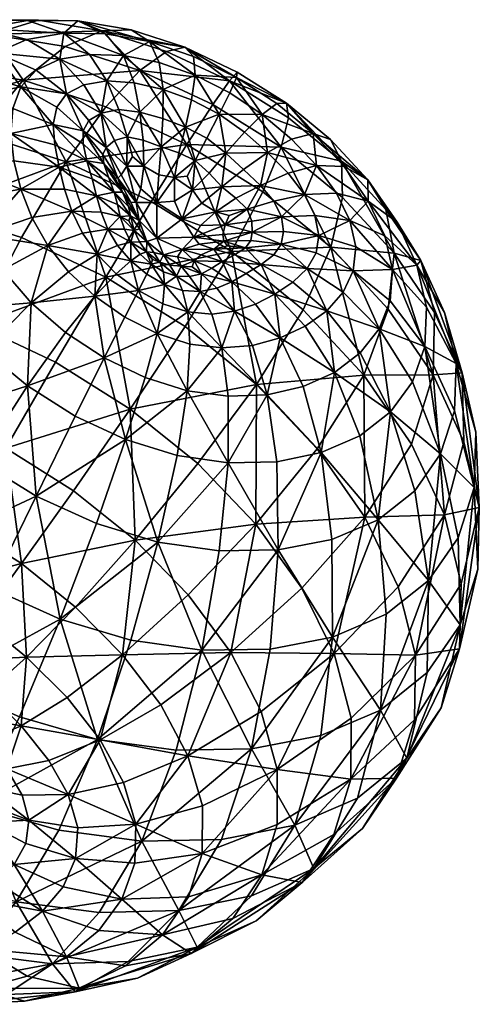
# Model space of a CAD drawing. Header units: millimetres. Extents: x -100 to 100, y -108 to 108.
# Tile 12 of 21: x 42 to 77, y -108 to -32. Entities that reach past the tile are written whole.
import ezdxf

# ---------------------------------------------------------------- set-up
doc = ezdxf.new("R2010")
doc.units = ezdxf.units.MM
doc.layers.get('0').update_dxf_attribs({"color": 53, "true_color": 0xc6e157})

msp = doc.modelspace()

# ---------------------------------------------------------------- meshes
at = {"color": 54, "true_color": 0x94b11b}
mesh = msp.add_polyface(dxfattribs=at)
corners = [(42.141, -36.782, 54.533), (38.746, -40.904, 61.265), (45.445, -43.05, 63.041), (48.505, -38.817, 56.226), (46.357, -32.221, 31.841), (42.484, -32.185, 29.57), (38.677, -32.131, 35.128), (43.319, -32.165, 37.859), (34.323, -33.223, 41.605), (39.707, -33.265, 44.769), (45.367, -34.203, 47.174), (48.206, -32.976, 39.934), (38.986, -32.798, 26.853), (34.455, -32.869, 31.851), (32.139, -39.806, 58.461), (35.866, -35.739, 51.871), (35.401, -46.76, 66.619), (40.07, -34.68, 20.894), (36.023, -34.056, 23.79), (42.425, -33.648, 23.363), (45.279, -33.158, 25.569), (47.252, -34.795, 22.835), (44.967, -35.177, 21.086), (43.156, -36.016, 19.148), (45.47, -37.832, 18.251), (46.808, -37.143, 19.732), (37.314, -38.264, 15.553), (41.352, -38.95, 15.031), (41.199, -40.879, 12.956), (36.859, -40.612, 12.858), (41.431, -42.982, 10.931), (36.985, -43.195, 10.268), (38.375, -36.252, 18.261), (33.761, -35.955, 20.481), (41.978, -37.302, 17.112), (46.773, -40.669, 16.783), (44.725, -38.856, 16.723), (44.462, -40.177, 15.177), (44.905, -43.461, 12.104), (44.57, -41.755, 13.639), (47.051, -42.969, 14.576), (46.759, -41.679, 15.667), (41.961, -45.153, 8.999), (45.323, -45.166, 10.567)]
mesh.append_faces([[corners[k] for k in face] for face in [(0, 1, 2, 0), (2, 3, 0, 2), (4, 5, 6, 4), (6, 7, 4, 6), (6, 8, 9, 6), (9, 7, 6, 9), (9, 10, 11, 9), (11, 7, 9, 11), (6, 5, 12, 6), (12, 13, 6, 12), (14, 1, 0, 14), (0, 15, 14, 0), (0, 10, 9, 0), (9, 15, 0, 9), (2, 1, 16, 2), (17, 18, 12, 17), (12, 19, 17, 12), (12, 5, 20, 12), (20, 19, 12, 20), (20, 21, 22, 20), (22, 19, 20, 22), (22, 23, 17, 22), (17, 19, 22, 17), (20, 5, 4, 20), (24, 23, 22, 24), (22, 25, 24, 22), (26, 27, 28, 26), (28, 29, 26, 28), (28, 30, 31, 28), (31, 29, 28, 31), (17, 32, 33, 17), (17, 23, 34, 17), (34, 32, 17, 34), (34, 27, 26, 34), (26, 32, 34, 26), (35, 36, 24, 35), (37, 36, 35, 37), (37, 27, 34, 37), (34, 36, 37, 34), (34, 23, 24, 34), (24, 36, 34, 24), (38, 39, 40, 38), (38, 30, 28, 38), (28, 39, 38, 28), (28, 27, 37, 28), (37, 39, 28, 37), (37, 41, 40, 37), (40, 39, 37, 40), (31, 30, 42, 31), (42, 30, 38, 42), (38, 43, 42, 38)]], dxfattribs={"vtx2": -1, "vtx3": -1, "color": 54})
mesh = msp.add_polyface(dxfattribs=at)
corners = [(48.206, -32.976, 39.934), (45.367, -34.203, 47.174), (51.108, -36.037, 48.702), (45.445, -43.05, 63.041), (51.994, -46.11, 63.785), (54.727, -41.718, 56.938), (42.141, -36.782, 54.533), (48.505, -38.817, 56.226), (50.44, -32.909, 33.563), (46.357, -32.221, 31.841), (43.319, -32.165, 37.859), (51.85, -33.812, 28.81), (48.475, -33.212, 27.417), (49.855, -34.883, 24.302), (47.252, -34.795, 22.835), (45.279, -33.158, 25.569), (51.127, -39.236, 20.857), (49.491, -39.041, 20.017), (48.593, -36.841, 21.081), (50.678, -36.976, 22.211), (48.143, -39.305, 19.007), (47.198, -39.892, 17.904), (45.47, -37.832, 18.251), (46.808, -37.143, 19.732), (44.967, -35.177, 21.086), (46.773, -40.669, 16.783), (46.759, -41.679, 15.667), (44.462, -40.177, 15.177), (47.051, -42.969, 14.576), (47.457, -44.356, 13.451), (44.905, -43.461, 12.104), (47.786, -45.66, 12.236), (48.527, -41.963, 17.809), (49.166, -41.419, 18.62), (50.137, -41.14, 19.355), (50.545, -42.641, 19.04), (50.11, -43.393, 18.501), (49.671, -44.058, 17.836), (51.417, -43.398, 19.274), (49.138, -45.387, 14.639), (48.721, -44.246, 15.437), (48.359, -43.192, 16.178), (49.206, -44.297, 16.533), (49.78, -45.376, 16.257), (48.277, -42.493, 16.982), (49.43, -44.321, 17.138), (50.843, -46.189, 17.855)]
mesh.append_faces([[corners[k] for k in face] for face in [(0, 1, 2, 0), (3, 4, 5, 3), (2, 1, 6, 2), (6, 7, 2, 6), (0, 8, 9, 0), (9, 10, 0, 9), (9, 8, 11, 9), (11, 12, 9, 11), (13, 12, 11, 13), (13, 14, 15, 13), (15, 12, 13, 15), (9, 12, 15, 9), (16, 17, 18, 16), (18, 19, 16, 18), (18, 14, 13, 18), (13, 19, 18, 13), (20, 21, 22, 20), (22, 23, 20, 22), (24, 14, 18, 24), (18, 23, 24, 18), (18, 17, 20, 18), (20, 23, 18, 20), (22, 21, 25, 22), (25, 26, 27, 25), (28, 29, 30, 28), (30, 29, 31, 30), (32, 21, 20, 32), (20, 33, 32, 20), (20, 17, 34, 20), (34, 33, 20, 34), (34, 35, 36, 34), (36, 33, 34, 36), (36, 37, 32, 36), (32, 33, 36, 32), (34, 17, 16, 34), (36, 35, 38, 36), (39, 29, 28, 39), (28, 40, 39, 28), (28, 26, 41, 28), (41, 40, 28, 41), (41, 42, 43, 41), (43, 40, 41, 43), (25, 21, 32, 25), (32, 44, 25, 32), (32, 37, 45, 32), (45, 44, 32, 45), (45, 42, 41, 45), (41, 44, 45, 41), (41, 26, 25, 41), (25, 44, 41, 25), (45, 37, 46, 45)]], dxfattribs={"vtx2": -1, "vtx3": -1, "color": 54})
mesh = msp.add_polyface(dxfattribs=at)
corners = [(54.57, -34.253, 34.638), (50.44, -32.909, 33.563), (48.206, -32.976, 39.934), (53.16, -34.564, 41.247), (51.108, -36.037, 48.702), (56.719, -38.654, 49.345), (58.002, -36.831, 41.792), (54.727, -41.718, 56.938), (48.505, -38.817, 56.226), (45.445, -43.05, 63.041), (51.85, -33.812, 28.81), (55.247, -34.957, 29.652), (58.603, -36.165, 35.067), (58.553, -36.569, 29.957), (55.365, -36.398, 26.021), (52.613, -35.423, 25.395), (57.739, -42.386, 21.545), (56.266, -41.242, 21.783), (57.207, -39.404, 23.569), (54.627, -40.38, 21.762), (52.892, -39.734, 21.46), (52.902, -37.484, 23.038), (55.1, -38.299, 23.48), (58.028, -37.748, 26.209), (49.855, -34.883, 24.302), (51.127, -39.236, 20.857), (50.678, -36.976, 22.211), (52.759, -41.913, 20.383), (54.124, -42.365, 20.598), (55.382, -42.965, 20.597), (54.769, -44.152, 19.998), (53.78, -44.263, 19.79), (52.581, -44.052, 19.576), (57.435, -44.967, 20.016), (56.439, -43.917, 20.375), (55.156, -45.206, 19.636), (51.382, -41.404, 19.955), (51.417, -43.398, 19.274), (50.545, -42.641, 19.04), (50.137, -41.14, 19.355), (51.205, -45.133, 18.582), (50.11, -43.393, 18.501), (52.436, -46.182, 18.811)]
mesh.append_faces([[corners[k] for k in face] for face in [(0, 1, 2, 0), (2, 3, 0, 2), (4, 3, 2, 4), (4, 5, 6, 4), (6, 3, 4, 6), (0, 3, 6, 0), (7, 8, 9, 7), (7, 5, 4, 7), (4, 8, 7, 4), (10, 1, 0, 10), (0, 11, 10, 0), (0, 12, 13, 0), (13, 11, 0, 13), (14, 11, 13, 14), (14, 15, 10, 14), (10, 11, 14, 10), (16, 17, 18, 16), (19, 20, 21, 19), (21, 22, 19, 21), (21, 15, 14, 21), (14, 22, 21, 14), (14, 23, 18, 14), (18, 22, 14, 18), (18, 17, 19, 18), (19, 22, 18, 19), (10, 15, 24, 10), (21, 20, 25, 21), (25, 26, 21, 25), (24, 15, 21, 24), (21, 26, 24, 21), (27, 20, 19, 27), (19, 28, 27, 19), (19, 17, 29, 19), (29, 28, 19, 29), (29, 30, 31, 29), (31, 28, 29, 31), (31, 32, 27, 31), (27, 28, 31, 27), (33, 34, 16, 33), (29, 34, 35, 29), (29, 17, 16, 29), (16, 34, 29, 16), (25, 20, 27, 25), (27, 36, 25, 27), (27, 32, 37, 27), (37, 36, 27, 37), (37, 38, 39, 37), (39, 36, 37, 39), (25, 36, 39, 25), (37, 40, 41, 37), (37, 32, 42, 37)]], dxfattribs={"vtx2": -1, "vtx3": -1, "color": 54})
mesh = msp.add_polyface(dxfattribs=at)
corners = [(62.391, -38.557, 34.856), (58.603, -36.165, 35.067), (58.002, -36.831, 41.792), (62.55, -39.677, 41.565), (56.719, -38.654, 49.345), (61.992, -41.942, 49.093), (54.57, -34.253, 34.638), (54.727, -41.718, 56.938), (60.574, -45.362, 56.661), (58.155, -49.952, 63.491), (60.391, -44.874, 20.558), (59.097, -43.651, 21.115), (60.933, -42.331, 22.822), (62.516, -43.935, 22.083), (58.553, -36.569, 29.957), (58.028, -37.748, 26.209), (55.365, -36.398, 26.021), (60.521, -39.412, 25.984), (61.657, -38.569, 29.744), (57.739, -42.386, 21.545), (59.157, -40.784, 23.333), (57.207, -39.404, 23.569), (62.774, -41.306, 25.379), (57.435, -44.967, 20.016), (58.511, -45.861, 19.604), (61.425, -46.08, 19.864), (59.374, -46.706, 19.114), (57.997, -47.177, 18.8), (56.951, -46.889, 18.969), (62.006, -47.292, 19.024), (62.177, -48.422, 18.026), (59.757, -48.456, 17.8), (59.727, -47.612, 18.521), (57.499, -48.652, 17.759), (57.675, -47.909, 18.348), (61.984, -49.377, 16.86), (59.649, -49.115, 16.923), (61.412, -50.206, 15.598), (59.25, -49.671, 15.98), (57.867, -49.523, 16.301), (57.578, -49.159, 16.999), (56.81, -49.773, 15.909), (58.409, -50.203, 15.061), (57.438, -50.723, 14.078)]
mesh.append_faces([[corners[k] for k in face] for face in [(0, 1, 2, 0), (2, 3, 0, 2), (2, 4, 5, 2), (5, 3, 2, 5), (2, 1, 6, 2), (5, 4, 7, 5), (7, 8, 5, 7), (9, 8, 7, 9), (10, 11, 12, 10), (12, 13, 10, 12), (14, 15, 16, 14), (17, 15, 14, 17), (14, 18, 17, 14), (14, 1, 0, 14), (0, 18, 14, 0), (12, 11, 19, 12), (19, 20, 12, 19), (21, 20, 19, 21), (21, 15, 17, 21), (17, 20, 21, 17), (17, 22, 12, 17), (12, 20, 17, 12), (23, 11, 10, 23), (10, 24, 23, 10), (10, 25, 26, 10), (26, 24, 10, 26), (26, 27, 28, 26), (28, 24, 26, 28), (23, 24, 28, 23), (29, 30, 31, 29), (31, 32, 29, 31), (31, 33, 34, 31), (34, 32, 31, 34), (34, 27, 26, 34), (26, 32, 34, 26), (26, 25, 29, 26), (29, 32, 26, 29), (28, 27, 34, 28), (19, 11, 23, 19), (31, 30, 35, 31), (35, 36, 31, 35), (35, 37, 38, 35), (38, 36, 35, 38), (38, 39, 40, 38), (40, 36, 38, 40), (40, 33, 31, 40), (31, 36, 40, 31), (41, 42, 43, 41), (41, 39, 38, 41), (38, 42, 41, 38), (40, 39, 41, 40)]], dxfattribs={"vtx2": -1, "vtx3": -1, "color": 54})
mesh = msp.add_polyface(dxfattribs=at)
corners = [(72.429, -51.006, 27.989), (70.895, -47.696, 30.491), (72.722, -50.64, 36.312), (68.654, -44.431, 32.525), (65.79, -41.342, 34.007), (66.626, -43.003, 40.561), (70.047, -46.71, 38.774), (66.714, -45.788, 47.937), (70.677, -50.082, 45.867), (65.815, -49.625, 55.385), (62.391, -38.557, 34.856), (62.55, -39.677, 41.565), (61.992, -41.942, 49.093), (60.574, -45.362, 56.661), (58.155, -49.952, 63.491), (64.45, -40.876, 29.027), (66.819, -43.411, 27.822), (68.681, -46.069, 26.188), (66.25, -45.459, 23.15), (64.716, -43.347, 24.423), (62.774, -41.306, 25.379), (70.541, -51.337, 21.86), (67.727, -49.587, 19.783), (67.279, -47.568, 21.592), (69.95, -48.746, 24.181), (64.887, -48.707, 18.596), (62.177, -48.422, 18.026), (62.006, -47.292, 19.024), (64.577, -47.181, 19.961), (61.425, -46.08, 19.864), (63.775, -45.563, 21.126), (60.933, -42.331, 22.822), (62.516, -43.935, 22.083), (60.391, -44.874, 20.558), (61.657, -38.569, 29.744), (60.521, -39.412, 25.984), (61.984, -49.377, 16.86), (64.669, -50.062, 17.042), (67.523, -51.429, 17.754), (63.979, -51.259, 15.369)]
mesh.append_faces([[corners[k] for k in face] for face in [(0, 1, 2, 0), (3, 4, 5, 3), (5, 6, 3, 5), (5, 7, 8, 5), (8, 6, 5, 8), (2, 6, 8, 2), (2, 1, 3, 2), (3, 6, 2, 3), (8, 7, 9, 8), (5, 4, 10, 5), (10, 11, 5, 10), (12, 7, 5, 12), (5, 11, 12, 5), (9, 13, 14, 9), (9, 7, 12, 9), (12, 13, 9, 12), (15, 4, 3, 15), (3, 16, 15, 3), (3, 1, 17, 3), (17, 16, 3, 17), (17, 18, 19, 17), (19, 16, 17, 19), (19, 20, 15, 19), (15, 16, 19, 15), (21, 22, 23, 21), (23, 24, 21, 23), (23, 18, 17, 23), (17, 24, 23, 17), (17, 1, 0, 17), (0, 24, 17, 0), (25, 26, 27, 25), (27, 28, 25, 27), (27, 29, 30, 27), (30, 28, 27, 30), (30, 18, 23, 30), (23, 28, 30, 23), (23, 22, 25, 23), (25, 28, 23, 25), (31, 20, 19, 31), (19, 32, 31, 19), (19, 18, 30, 19), (30, 32, 19, 30), (30, 29, 33, 30), (33, 32, 30, 33), (10, 4, 15, 10), (15, 34, 10, 15), (15, 20, 35, 15), (35, 34, 15, 35), (36, 26, 25, 36), (25, 37, 36, 25), (25, 22, 38, 25), (36, 37, 39, 36)]], dxfattribs={"vtx2": -1, "vtx3": -1, "color": 54})
mesh = msp.add_polyface(dxfattribs=at)
corners = [(54.727, -41.718, 56.938), (51.994, -46.11, 63.785), (58.155, -49.952, 63.491), (48.492, -51.916, 69.098), (56.951, -46.889, 18.969), (55.883, -46.243, 19.282), (57.435, -44.967, 20.016), (55.273, -48.851, 17.747), (52.43, -48.921, 17.6), (54.377, -47.442, 18.668), (55.782, -47.951, 18.4), (57.675, -47.909, 18.348), (57.499, -48.652, 17.759), (55.156, -45.206, 19.636), (56.439, -43.917, 20.375), (54.769, -44.152, 19.998), (55.382, -42.965, 20.597), (52.436, -46.182, 18.811), (53.787, -46.084, 19.139), (52.581, -44.052, 19.576), (53.78, -44.263, 19.79), (50.843, -46.189, 17.855), (51.205, -45.133, 18.582), (50.11, -43.393, 18.501), (51.417, -43.398, 19.274), (51.056, -47.573, 16.553), (50.427, -46.147, 17.072), (50.688, -48.326, 13.754), (51.101, -49.199, 13.382), (50.422, -49.235, 11.433), (51.649, -49.192, 15.235), (51.102, -48.201, 15.354), (50.402, -47.203, 14.742), (51.133, -50.152, 10.779), (50.433, -50.677, 8.636), (51.643, -49.973, 12.622), (52.947, -50.202, 14.967), (52.201, -50.03, 14.121), (54.373, -49.796, 16.236), (54.016, -50.366, 14.855), (55.827, -50.193, 15.172), (55.29, -50.665, 14.082), (55.69, -49.39, 16.86), (57.578, -49.159, 16.999), (56.81, -49.773, 15.909)]
mesh.append_faces([[corners[k] for k in face] for face in [(0, 1, 2, 0), (2, 1, 3, 2), (4, 5, 6, 4), (7, 8, 9, 7), (9, 10, 7, 9), (9, 5, 4, 9), (4, 10, 9, 4), (11, 10, 4, 11), (11, 12, 7, 11), (7, 10, 11, 7), (6, 5, 13, 6), (13, 14, 6, 13), (13, 15, 16, 13), (9, 8, 17, 9), (17, 18, 9, 17), (17, 19, 20, 17), (20, 18, 17, 20), (20, 15, 13, 20), (13, 18, 20, 13), (13, 5, 9, 13), (9, 18, 13, 9), (17, 8, 21, 17), (21, 22, 17, 21), (23, 22, 21, 23), (17, 22, 24, 17), (21, 8, 25, 21), (25, 26, 21, 25), (27, 28, 29, 27), (25, 8, 30, 25), (30, 31, 25, 30), (30, 28, 27, 30), (27, 31, 30, 27), (32, 31, 27, 32), (25, 31, 32, 25), (29, 33, 34, 29), (29, 28, 35, 29), (35, 33, 29, 35), (30, 8, 36, 30), (36, 37, 30, 36), (35, 28, 30, 35), (30, 37, 35, 30), (36, 8, 38, 36), (38, 39, 36, 38), (38, 40, 41, 38), (38, 8, 7, 38), (7, 42, 38, 7), (7, 12, 43, 7), (43, 42, 7, 43), (44, 42, 43, 44), (44, 40, 38, 44), (38, 42, 44, 38)]], dxfattribs={"vtx2": -1, "vtx3": -1, "color": 54})
mesh = msp.add_polyface(dxfattribs=at)
corners = [(35.401, -46.76, 66.619), (42.018, -48.883, 68.371), (45.445, -43.05, 63.041), (48.492, -51.916, 69.098), (51.994, -46.11, 63.785), (38.871, -48.66, 5.751), (40.581, -51.351, 3.992), (36.305, -54.437, 2.922), (42.819, -47.339, 7.247), (44.035, -49.484, 5.765), (45.638, -51.524, 4.621), (42.767, -53.887, 2.678), (41.961, -45.153, 8.999), (37.664, -45.91, 7.871), (36.985, -43.195, 10.268), (47.786, -45.66, 12.236), (45.323, -45.166, 10.567), (44.905, -43.461, 12.104), (48.151, -46.932, 11.075), (45.9, -46.861, 9.135), (48.665, -48.226, 10.111), (49.401, -49.491, 9.31), (47.828, -50.157, 6.936), (46.715, -48.541, 7.913), (50.433, -50.677, 8.636), (49.302, -51.659, 6.237), (50.843, -46.189, 17.855), (49.671, -44.058, 17.836), (50.11, -43.393, 18.501), (49.78, -45.376, 16.257), (50.24, -46.484, 15.671), (49.138, -45.387, 14.639), (48.721, -44.246, 15.437), (51.056, -47.573, 16.553), (50.427, -46.147, 17.072), (49.206, -44.297, 16.533), (49.43, -44.321, 17.138), (50.422, -49.235, 11.433), (49.932, -48.245, 12.032), (49.607, -47.256, 12.726), (50.263, -47.594, 13.76), (50.688, -48.326, 13.754), (47.457, -44.356, 13.451), (49.388, -46.347, 13.666), (50.402, -47.203, 14.742)]
mesh.append_faces([[corners[k] for k in face] for face in [(0, 1, 2, 0), (3, 4, 2, 3), (2, 1, 3, 2), (5, 6, 7, 5), (5, 8, 9, 5), (9, 6, 5, 9), (9, 10, 11, 9), (12, 13, 14, 12), (12, 8, 5, 12), (5, 13, 12, 5), (15, 16, 17, 15), (15, 18, 19, 15), (19, 16, 15, 19), (19, 8, 12, 19), (12, 16, 19, 12), (20, 21, 22, 20), (22, 23, 20, 22), (22, 10, 9, 22), (9, 23, 22, 9), (9, 8, 19, 9), (19, 23, 9, 19), (19, 18, 20, 19), (20, 23, 19, 20), (22, 21, 24, 22), (24, 25, 22, 24), (26, 27, 28, 26), (29, 30, 31, 29), (31, 32, 29, 31), (33, 30, 29, 33), (29, 34, 33, 29), (29, 35, 36, 29), (36, 34, 29, 36), (26, 34, 36, 26), (37, 21, 20, 37), (20, 38, 37, 20), (20, 18, 39, 20), (39, 38, 20, 39), (39, 40, 41, 39), (41, 38, 39, 41), (37, 38, 41, 37), (15, 42, 31, 15), (31, 43, 15, 31), (31, 30, 44, 31), (44, 43, 31, 44), (44, 40, 39, 44), (39, 43, 44, 39), (39, 18, 15, 39), (15, 43, 39, 15), (41, 40, 44, 41), (44, 30, 33, 44), (24, 21, 37, 24)]], dxfattribs={"vtx2": -1, "vtx3": -1, "color": 54})
mesh = msp.add_polyface(dxfattribs=at)
corners = [(36.305, -54.437, 2.922), (39.151, -57.538, 1.417), (34.725, -62.771, 1.149), (42.47, -60.286, 0.559), (38.763, -66.032, 0.19), (46.133, -62.603, 0.35), (43.154, -68.751, 0.001), (39.69, -75.834, 0.825), (34.625, -72.736, 1.003), (52.507, -72.282, 1.93), (50.436, -79.82, 3.114), (44.999, -78.216, 1.529), (47.776, -70.857, 0.581), (50.012, -64.412, 0.795), (50.76, -72.14, 73.634), (46.177, -77.284, 74.323), (49.793, -80.944, 72.701), (38.539, -55.59, 72.181), (42.018, -48.883, 68.371), (35.401, -46.76, 66.619), (44.631, -58.459, 72.851), (48.492, -51.916, 69.098), (40.822, -65.063, 75.017), (35.321, -62.448, 74.438), (32.679, -68.73, 75.108), (42.023, -73.945, 75.294), (46.028, -68.338, 74.739), (50.384, -62.058, 72.564), (37.475, -71.052, 75.57), (42.767, -53.887, 2.678), (40.581, -51.351, 3.992), (34.023, -51.12, 4.986), (38.871, -48.66, 5.751), (44.035, -49.484, 5.765), (48.367, -58.118, 1.648), (51.523, -59.642, 1.956), (49.962, -55.001, 3.596), (52.441, -56.257, 3.783), (45.405, -56.171, 1.893), (45.638, -51.524, 4.621), (47.654, -53.393, 3.887), (51.027, -52.96, 5.896), (49.302, -51.659, 6.237), (50.433, -50.677, 8.636), (47.828, -50.157, 6.936), (38.865, -78.261, 74.195), (42.409, -81.132, 73.344), (35, -75.749, 74.485)]
mesh.append_faces([[corners[k] for k in face] for face in [(0, 1, 2, 0), (2, 1, 3, 2), (3, 4, 2, 3), (3, 5, 6, 3), (6, 4, 3, 6), (6, 7, 8, 6), (8, 4, 6, 8), (9, 10, 11, 9), (11, 12, 9, 11), (11, 7, 6, 11), (6, 12, 11, 6), (6, 5, 13, 6), (13, 12, 6, 13), (14, 15, 16, 14), (17, 18, 19, 17), (17, 20, 21, 17), (21, 18, 17, 21), (22, 23, 24, 22), (22, 20, 17, 22), (17, 23, 22, 17), (25, 15, 14, 25), (14, 26, 25, 14), (27, 26, 14, 27), (27, 20, 22, 27), (22, 26, 27, 22), (22, 28, 25, 22), (25, 26, 22, 25), (21, 20, 27, 21), (29, 1, 0, 29), (0, 30, 29, 0), (0, 31, 32, 0), (29, 30, 33, 29), (13, 5, 34, 13), (34, 35, 13, 34), (34, 36, 37, 34), (3, 1, 29, 3), (29, 38, 3, 29), (29, 39, 40, 29), (40, 38, 29, 40), (40, 36, 34, 40), (34, 38, 40, 34), (34, 5, 3, 34), (3, 38, 34, 3), (41, 42, 43, 41), (41, 36, 40, 41), (40, 42, 41, 40), (40, 39, 44, 40), (44, 42, 40, 44), (25, 45, 46, 25), (25, 28, 47, 25), (47, 45, 25, 47)]], dxfattribs={"vtx2": -1, "vtx3": -1, "color": 54})
mesh = msp.add_polyface(dxfattribs=at)
corners = [(75.455, -58.547, 29.78), (73.17, -54.232, 25.101), (72.429, -51.006, 27.989), (74.556, -54.638, 33.278), (72.722, -50.64, 36.312), (73.774, -54.641, 43.008), (75.902, -59.284, 39.483), (70.677, -50.082, 45.867), (65.815, -49.625, 55.385), (63.686, -54.443, 62.153), (68.349, -59.449, 59.764), (70.219, -54.383, 53.099), (73.667, -59.436, 49.938), (58.155, -49.952, 63.491), (54.592, -55.724, 68.803), (60.087, -60.168, 67.49), (70.541, -51.337, 21.86), (69.95, -48.746, 24.181), (58.408, -54.534, 8.67), (59.77, -57.178, 7.193), (57.433, -57.359, 5.621), (56.656, -54.76, 7.418), (58.191, -52.285, 11.599), (59.299, -51.646, 12.984), (61.506, -53.224, 11.92), (60.021, -53.993, 10.215), (63.842, -55.681, 11.178), (61.921, -56.597, 9.082), (57.039, -52.775, 10.34), (73.03, -57.245, 21.908), (70.37, -53.737, 19.281), (69.517, -55.891, 16.549), (66.749, -53.073, 15.589), (67.523, -51.429, 17.754), (67.727, -49.587, 19.783), (65.487, -54.498, 13.372), (68.063, -57.744, 13.77), (60.445, -50.958, 14.311), (62.876, -52.313, 13.65), (61.412, -50.206, 15.598), (63.979, -51.259, 15.369), (64.669, -50.062, 17.042), (64.887, -48.707, 18.596), (61.984, -49.377, 16.86), (57.438, -50.723, 14.078), (56.648, -51.24, 12.942), (58.409, -50.203, 15.061), (59.25, -49.671, 15.98)]
mesh.append_faces([[corners[k] for k in face] for face in [(0, 1, 2, 0), (2, 3, 0, 2), (4, 3, 2, 4), (4, 5, 6, 4), (6, 3, 4, 6), (7, 5, 4, 7), (8, 9, 10, 8), (10, 11, 8, 10), (12, 5, 7, 12), (7, 11, 12, 7), (8, 11, 7, 8), (13, 9, 8, 13), (13, 14, 15, 13), (2, 1, 16, 2), (16, 17, 2, 16), (18, 19, 20, 18), (20, 21, 18, 20), (22, 23, 24, 22), (24, 25, 22, 24), (24, 26, 27, 24), (27, 25, 24, 27), (18, 25, 27, 18), (18, 28, 22, 18), (22, 25, 18, 22), (16, 1, 29, 16), (29, 30, 16, 29), (31, 30, 29, 31), (31, 32, 33, 31), (33, 30, 31, 33), (33, 34, 16, 33), (16, 30, 33, 16), (35, 32, 31, 35), (31, 36, 35, 31), (24, 23, 37, 24), (37, 38, 24, 37), (37, 39, 40, 37), (40, 38, 37, 40), (40, 32, 35, 40), (35, 38, 40, 35), (35, 26, 24, 35), (24, 38, 35, 24), (33, 41, 42, 33), (33, 32, 40, 33), (40, 41, 33, 40), (40, 39, 43, 40), (44, 23, 22, 44), (22, 45, 44, 22), (37, 23, 44, 37), (44, 46, 37, 44), (47, 39, 37, 47), (37, 46, 47, 37)]], dxfattribs={"vtx2": -1, "vtx3": -1, "color": 54})
mesh = msp.add_polyface(dxfattribs=at)
corners = [(50.012, -64.412, 0.795), (53.978, -65.634, 1.897), (52.507, -72.282, 1.93), (47.776, -70.857, 0.581), (57.902, -66.191, 3.661), (57.227, -72.955, 4.048), (61.646, -66.109, 5.976), (61.747, -72.886, 6.812), (61.133, -80.506, 8.779), (55.89, -80.583, 5.576), (65.883, -72.087, 10.101), (65.936, -79.59, 12.587), (65.068, -65.413, 8.734), (68.349, -59.449, 59.764), (63.686, -54.443, 62.153), (60.087, -60.168, 67.49), (64.744, -65.114, 65.161), (55.587, -66.251, 71.337), (60.031, -70.903, 69.184), (63.572, -75.833, 66.206), (68.426, -70.362, 61.938), (54.839, -76.338, 71.732), (58.116, -80.776, 69.104), (50.76, -72.14, 73.634), (50.384, -62.058, 72.564), (58.155, -49.952, 63.491), (54.592, -55.724, 68.803), (48.492, -51.916, 69.098), (54.747, -60.658, 2.828), (51.523, -59.642, 1.956), (52.441, -56.257, 3.783), (48.367, -58.118, 1.648), (54.971, -57.073, 4.455), (66.089, -59.241, 11.049), (68.03, -64.128, 11.824), (63.676, -60.326, 8.491), (60.918, -60.955, 6.199), (59.77, -57.178, 7.193), (61.921, -56.597, 9.082), (63.842, -55.681, 11.178), (57.91, -61.081, 4.277), (57.433, -57.359, 5.621), (54.805, -54.596, 6.511), (58.408, -54.534, 8.67), (65.487, -54.498, 13.372), (68.063, -57.744, 13.77)]
mesh.append_faces([[corners[k] for k in face] for face in [(0, 1, 2, 0), (2, 3, 0, 2), (2, 1, 4, 2), (4, 5, 2, 4), (4, 6, 7, 4), (7, 5, 4, 7), (7, 8, 9, 7), (9, 5, 7, 9), (2, 5, 9, 2), (7, 10, 11, 7), (7, 6, 12, 7), (12, 10, 7, 12), (13, 14, 15, 13), (15, 16, 13, 15), (15, 17, 18, 15), (18, 16, 15, 18), (18, 19, 20, 18), (20, 16, 18, 20), (18, 21, 22, 18), (18, 17, 23, 18), (23, 21, 18, 23), (23, 17, 24, 23), (15, 14, 25, 15), (24, 26, 27, 24), (24, 17, 15, 24), (15, 26, 24, 15), (28, 1, 0, 28), (0, 29, 28, 0), (30, 29, 31, 30), (30, 32, 28, 30), (28, 29, 30, 28), (33, 34, 12, 33), (12, 35, 33, 12), (12, 6, 36, 12), (36, 35, 12, 36), (36, 37, 38, 36), (38, 35, 36, 38), (38, 39, 33, 38), (33, 35, 38, 33), (4, 1, 28, 4), (28, 40, 4, 28), (28, 32, 41, 28), (41, 40, 28, 41), (41, 37, 36, 41), (36, 40, 41, 36), (36, 6, 4, 36), (4, 40, 36, 4), (41, 32, 42, 41), (38, 37, 43, 38), (33, 39, 44, 33), (44, 45, 33, 44)]], dxfattribs={"vtx2": -1, "vtx3": -1, "color": 54})
mesh = msp.add_polyface(dxfattribs=at)
corners = [(48.492, -51.916, 69.098), (54.592, -55.724, 68.803), (58.155, -49.952, 63.491), (50.433, -50.677, 8.636), (51.669, -51.7, 8.25), (51.027, -52.96, 5.896), (53.017, -52.481, 8.313), (54.405, -52.945, 8.727), (54.805, -54.596, 6.511), (52.895, -53.967, 5.996), (54.971, -57.073, 4.455), (52.441, -56.257, 3.783), (49.962, -55.001, 3.596), (55.761, -53.019, 9.393), (56.656, -54.76, 7.418), (57.039, -52.775, 10.34), (58.408, -54.534, 8.67), (57.433, -57.359, 5.621), (53.927, -51.837, 10.836), (52.938, -51.508, 10.454), (51.996, -50.93, 10.358), (52.104, -50.561, 11.795), (52.663, -50.78, 12.397), (53.423, -51.01, 12.896), (51.643, -49.973, 12.622), (51.133, -50.152, 10.779), (52.947, -50.202, 14.967), (52.201, -50.03, 14.121), (58.191, -52.285, 11.599), (55.869, -51.656, 11.917), (56.648, -51.24, 12.942), (55.141, -51.12, 13.028), (55.29, -50.665, 14.082), (55.827, -50.193, 15.172), (57.438, -50.723, 14.078), (54.933, -51.871, 11.27), (54.307, -51.068, 13.08), (54.016, -50.366, 14.855), (54.373, -49.796, 16.236), (56.81, -49.773, 15.909)]
mesh.append_faces([[corners[k] for k in face] for face in [(0, 1, 2, 0), (3, 4, 5, 3), (6, 7, 8, 6), (8, 9, 6, 8), (8, 10, 11, 8), (11, 9, 8, 11), (11, 12, 5, 11), (5, 9, 11, 5), (5, 4, 6, 5), (6, 9, 5, 6), (8, 7, 13, 8), (13, 14, 8, 13), (13, 15, 16, 13), (16, 14, 13, 16), (8, 14, 17, 8), (18, 7, 6, 18), (6, 19, 18, 6), (6, 4, 20, 6), (20, 19, 6, 20), (20, 21, 22, 20), (22, 19, 20, 22), (22, 23, 18, 22), (18, 19, 22, 18), (24, 21, 20, 24), (20, 25, 24, 20), (20, 4, 3, 20), (3, 25, 20, 3), (26, 23, 22, 26), (22, 27, 26, 22), (22, 21, 24, 22), (24, 27, 22, 24), (28, 15, 29, 28), (29, 30, 28, 29), (29, 31, 32, 29), (32, 30, 29, 32), (32, 33, 34, 32), (34, 30, 32, 34), (13, 7, 18, 13), (18, 35, 13, 18), (18, 23, 36, 18), (36, 35, 18, 36), (36, 31, 29, 36), (29, 35, 36, 29), (29, 15, 13, 29), (13, 35, 29, 13), (32, 37, 38, 32), (32, 31, 36, 32), (36, 37, 32, 36), (36, 23, 26, 36), (26, 37, 36, 26), (34, 33, 39, 34)]], dxfattribs={"vtx2": -1, "vtx3": -1, "color": 54})
mesh = msp.add_polyface(dxfattribs=at)
corners = [(75.902, -59.284, 39.483), (76.954, -63.83, 35.418), (75.455, -58.547, 29.78), (74.556, -54.638, 33.278), (68.349, -59.449, 59.764), (72.013, -64.764, 56.462), (73.667, -59.436, 49.938), (70.219, -54.383, 53.099), (74.547, -70.181, 52.381), (75.824, -75.495, 47.657), (77.224, -69.63, 41.536), (76.041, -64.585, 46.039), (73.774, -54.641, 43.008), (65.068, -65.413, 8.734), (68.03, -64.128, 11.824), (69.447, -70.567, 13.794), (65.883, -72.087, 10.101), (70.072, -77.835, 16.863), (65.936, -79.59, 12.587), (70.39, -62.28, 15.138), (72.254, -68.337, 17.769), (72.08, -59.957, 18.543), (74.236, -65.512, 21.864), (75.588, -71.949, 26.225), (73.313, -75.241, 21.472), (73.03, -57.245, 21.908), (73.17, -54.232, 25.101), (75.326, -62.21, 25.922), (76.825, -68.099, 30.936), (75.711, -80.499, 42.426), (77.098, -74.373, 36.566), (75.739, -78.656, 31.336), (68.426, -70.362, 61.938), (64.744, -65.114, 65.161), (72.309, -80.973, 53.301), (70.994, -75.714, 57.944), (63.572, -75.833, 66.206), (66.064, -80.862, 62.5), (69.517, -55.891, 16.549), (66.089, -59.241, 11.049), (68.063, -57.744, 13.77)]
mesh.append_faces([[corners[k] for k in face] for face in [(0, 1, 2, 0), (2, 3, 0, 2), (4, 5, 6, 4), (6, 7, 4, 6), (8, 9, 10, 8), (10, 11, 8, 10), (10, 1, 0, 10), (0, 11, 10, 0), (0, 12, 6, 0), (6, 11, 0, 6), (6, 5, 8, 6), (8, 11, 6, 8), (13, 14, 15, 13), (15, 16, 13, 15), (15, 17, 18, 15), (18, 16, 15, 18), (15, 14, 19, 15), (19, 20, 15, 19), (19, 21, 22, 19), (22, 20, 19, 22), (22, 23, 24, 22), (24, 20, 22, 24), (24, 17, 15, 24), (15, 20, 24, 15), (25, 26, 2, 25), (2, 27, 25, 2), (2, 1, 28, 2), (28, 27, 2, 28), (28, 23, 22, 28), (22, 27, 28, 22), (22, 21, 25, 22), (25, 27, 22, 25), (10, 9, 29, 10), (29, 30, 10, 29), (31, 23, 28, 31), (28, 30, 31, 28), (28, 1, 10, 28), (10, 30, 28, 10), (24, 23, 31, 24), (32, 5, 4, 32), (4, 33, 32, 4), (34, 9, 8, 34), (8, 35, 34, 8), (8, 5, 32, 8), (32, 35, 8, 32), (32, 36, 37, 32), (25, 21, 38, 25), (19, 14, 39, 19), (39, 40, 19, 39), (38, 21, 19, 38), (19, 40, 38, 19)]], dxfattribs={"vtx2": -1, "vtx3": -1, "color": 54})
mesh = msp.add_polyface(dxfattribs=at)
corners = [(55.89, -80.583, 5.576), (50.436, -79.82, 3.114), (52.507, -72.282, 1.93), (65.936, -79.59, 12.587), (61.133, -80.506, 8.779), (61.747, -72.886, 6.812), (69.635, -85.209, 20.936), (67.868, -91.967, 25.916), (63.027, -94.047, 20.884), (65.045, -87.163, 16.184), (59.714, -88.188, 11.95), (70.072, -77.835, 16.863), (47.864, -87.464, 5.635), (53.9, -88.287, 8.384), (51.265, -95.276, 12.608), (75.711, -80.499, 42.426), (74.292, -85.024, 36.91), (75.739, -78.656, 31.336), (77.098, -74.373, 36.566), (71.65, -88.903, 31.332), (73.226, -82.32, 26.056), (73.313, -75.241, 21.472), (49.793, -80.944, 72.701), (54.839, -76.338, 71.732), (50.76, -72.14, 73.634), (52.723, -84.795, 70.472), (58.116, -80.776, 69.104), (63.572, -75.833, 66.206), (60.031, -70.903, 69.184), (54.818, -88.709, 67.681), (55.931, -92.558, 64.371), (61.678, -89.757, 61.958), (60.444, -85.301, 65.822), (67.366, -85.811, 58.168), (66.064, -80.862, 62.5), (70.994, -75.714, 57.944), (68.426, -70.362, 61.938), (72.309, -80.973, 53.301), (75.824, -75.495, 47.657), (72.234, -85.939, 48.13), (67.332, -90.501, 53.307), (70.852, -90.443, 42.658), (61.67, -93.991, 57.584), (49.87, -90.763, 67.85), (50.808, -93.962, 65.107), (48.059, -87.489, 70.15)]
mesh.append_faces([[corners[k] for k in face] for face in [(0, 1, 2, 0), (3, 4, 5, 3), (6, 7, 8, 6), (8, 9, 6, 8), (10, 9, 8, 10), (10, 4, 3, 10), (3, 9, 10, 3), (3, 11, 6, 3), (6, 9, 3, 6), (12, 13, 14, 12), (12, 1, 0, 12), (0, 13, 12, 0), (0, 4, 10, 0), (10, 13, 0, 10), (15, 16, 17, 15), (17, 18, 15, 17), (19, 7, 6, 19), (6, 20, 19, 6), (6, 11, 21, 6), (21, 20, 6, 21), (17, 20, 21, 17), (17, 16, 19, 17), (19, 20, 17, 19), (22, 23, 24, 22), (22, 25, 26, 22), (26, 23, 22, 26), (26, 27, 28, 26), (29, 30, 31, 29), (31, 32, 29, 31), (31, 33, 34, 31), (34, 32, 31, 34), (34, 27, 26, 34), (26, 32, 34, 26), (26, 25, 29, 26), (29, 32, 26, 29), (34, 35, 36, 34), (34, 33, 37, 34), (37, 35, 34, 37), (15, 38, 37, 15), (37, 39, 15, 37), (37, 33, 40, 37), (40, 39, 37, 40), (41, 39, 40, 41), (41, 16, 15, 41), (15, 39, 41, 15), (40, 33, 31, 40), (31, 42, 40, 31), (19, 16, 41, 19), (29, 43, 44, 29), (29, 25, 45, 29), (45, 43, 29, 45), (45, 25, 22, 45)]], dxfattribs={"vtx2": -1, "vtx3": -1, "color": 54})
mesh = msp.add_polyface(dxfattribs=at)
corners = [(47.864, -87.464, 5.635), (44.89, -94.432, 9.681), (38.551, -92.621, 7.772), (41.863, -85.725, 3.855), (36.005, -83.126, 3.046), (39.69, -75.834, 0.825), (44.999, -78.216, 1.529), (50.436, -79.82, 3.114), (51.265, -95.276, 12.608), (41.616, -99.939, 15.437), (48.059, -87.489, 70.15), (44.118, -89.065, 68.604), (45.615, -91.699, 66.765), (49.87, -90.763, 67.85), (46.347, -94.242, 64.567), (50.808, -93.962, 65.107), (49.793, -80.944, 72.701), (46.177, -77.284, 74.323), (42.409, -81.132, 73.344), (45.523, -84.243, 71.989), (39.39, -83.833, 71.164), (41.993, -86.411, 70.065), (37.021, -88.059, 64.465), (39.171, -87.625, 67.401), (37.057, -85.538, 68.25), (38.376, -89.689, 63.701), (40.892, -89.729, 66.299), (39.239, -91.156, 62.59), (39.557, -92.517, 61.262), (42.585, -93.669, 63.152), (42.066, -91.752, 64.866), (42.023, -73.945, 75.294), (36.458, -81.423, 71.915), (38.865, -78.261, 74.195), (46.178, -96.616, 62.026), (39.276, -93.832, 59.849), (42.339, -95.457, 61.205), (37.3, -91.059, 59.299), (37.148, -90.147, 60.374), (36.563, -89.151, 61.276), (37.059, -92.074, 58.331), (36.43, -92.959, 57.267), (38.484, -94.996, 58.288)]
mesh.append_faces([[corners[k] for k in face] for face in [(0, 1, 2, 0), (2, 3, 0, 2), (4, 3, 2, 4), (4, 5, 6, 4), (6, 3, 4, 6), (6, 7, 0, 6), (0, 3, 6, 0), (8, 1, 0, 8), (2, 1, 9, 2), (10, 11, 12, 10), (12, 13, 10, 12), (12, 14, 15, 12), (16, 17, 18, 16), (18, 19, 16, 18), (18, 20, 21, 18), (21, 19, 18, 21), (21, 11, 10, 21), (10, 19, 21, 10), (16, 19, 10, 16), (22, 23, 24, 22), (22, 25, 26, 22), (26, 23, 22, 26), (26, 11, 21, 26), (21, 23, 26, 21), (21, 20, 24, 21), (24, 23, 21, 24), (27, 28, 29, 27), (29, 30, 27, 29), (29, 14, 12, 29), (12, 30, 29, 12), (12, 11, 26, 12), (26, 30, 12, 26), (26, 25, 27, 26), (27, 30, 26, 27), (18, 17, 31, 18), (32, 20, 18, 32), (18, 33, 32, 18), (24, 20, 32, 24), (15, 14, 34, 15), (29, 28, 35, 29), (35, 36, 29, 35), (29, 36, 34, 29), (37, 28, 27, 37), (27, 38, 37, 27), (27, 25, 39, 27), (39, 38, 27, 39), (39, 25, 22, 39), (35, 28, 37, 35), (37, 40, 35, 37), (41, 42, 35, 41), (35, 40, 41, 35)]], dxfattribs={"vtx2": -1, "vtx3": -1, "color": 54})
mesh = msp.add_polyface(dxfattribs=at)
corners = [(63.027, -94.047, 20.884), (57.402, -95.149, 16.395), (59.714, -88.188, 11.95), (51.265, -95.276, 12.608), (53.9, -88.287, 8.384), (67.868, -91.967, 25.916), (64.501, -97.386, 31.708), (59.7, -99.484, 26.682), (60.057, -101.39, 37.733), (55.52, -103.419, 32.937), (50.225, -104.528, 28.637), (54.108, -100.61, 22.188), (55.058, -103.904, 43.412), (50.028, -104.852, 48.165), (46.441, -106.565, 44.261), (50.948, -105.797, 39.01), (46.145, -106.861, 35.049), (47.992, -100.762, 18.387), (44.41, -104.706, 24.988), (67.332, -90.501, 53.307), (66.046, -94.769, 48.136), (70.852, -90.443, 42.658), (61.678, -89.757, 61.958), (55.931, -92.558, 64.371), (55.913, -96.215, 60.587), (61.67, -93.991, 57.584), (54.859, -99.56, 56.506), (60.506, -97.856, 52.9), (52.866, -102.479, 52.306), (58.273, -101.209, 48.109), (63.593, -98.453, 42.872), (71.65, -88.903, 31.332), (68.246, -94.316, 37.109), (50.808, -93.962, 65.107), (54.818, -88.709, 67.681), (49.87, -90.763, 67.85), (45.615, -91.699, 66.765), (47.953, -102.156, 54.949), (45.488, -104.159, 51.414), (49.736, -99.737, 58.509), (50.726, -96.979, 61.944)]
mesh.append_faces([[corners[k] for k in face] for face in [(0, 1, 2, 0), (2, 1, 3, 2), (3, 4, 2, 3), (0, 5, 6, 0), (6, 7, 0, 6), (6, 8, 9, 6), (9, 7, 6, 9), (9, 10, 11, 9), (11, 7, 9, 11), (11, 1, 0, 11), (0, 7, 11, 0), (12, 13, 14, 12), (14, 15, 12, 14), (16, 10, 9, 16), (9, 15, 16, 9), (9, 8, 12, 9), (12, 15, 9, 12), (3, 1, 11, 3), (11, 17, 3, 11), (11, 10, 18, 11), (19, 20, 21, 19), (22, 23, 24, 22), (24, 25, 22, 24), (24, 26, 27, 24), (27, 25, 24, 27), (27, 20, 19, 27), (19, 25, 27, 19), (28, 13, 12, 28), (12, 29, 28, 12), (12, 8, 30, 12), (30, 29, 12, 30), (30, 20, 27, 30), (27, 29, 30, 27), (27, 26, 28, 27), (28, 29, 27, 28), (6, 5, 31, 6), (31, 32, 6, 31), (21, 32, 31, 21), (21, 20, 30, 21), (30, 32, 21, 30), (30, 8, 6, 30), (6, 32, 30, 6), (33, 23, 34, 33), (33, 35, 36, 33), (28, 37, 38, 28), (28, 26, 39, 28), (39, 37, 28, 39), (24, 23, 33, 24), (33, 40, 24, 33), (39, 26, 24, 39), (24, 40, 39, 24)]], dxfattribs={"vtx2": -1, "vtx3": -1, "color": 54})
mesh = msp.add_polyface(dxfattribs=at)
corners = [(41.616, -99.939, 15.437), (35.246, -98.141, 13.497), (38.551, -92.621, 7.772), (38.316, -103.943, 22.144), (32.183, -102.227, 20.26), (46.441, -106.565, 44.261), (42.26, -107.569, 40.733), (46.145, -106.861, 35.049), (50.948, -105.797, 39.01), (35.266, -106.399, 29.043), (40.85, -107.07, 31.678), (37.642, -107.818, 37.724), (44.41, -104.706, 24.988), (50.225, -104.528, 28.637), (44.89, -94.432, 9.681), (51.265, -95.276, 12.608), (47.992, -100.762, 18.387), (54.108, -100.61, 22.188), (38.964, -106.608, 44.997), (35.115, -106.909, 42.393), (50.028, -104.852, 48.165), (45.488, -104.159, 51.414), (42.457, -105.667, 48.05), (41.54, -102.275, 53.411), (39.064, -103.577, 50.604), (36.273, -104.456, 48.043), (36.33, -100.765, 52.146), (34.204, -101.589, 50.074), (38.283, -99.653, 54.413), (52.866, -102.479, 52.306), (49.736, -99.737, 58.509), (45.234, -98.775, 59.248), (43.643, -100.667, 56.334), (47.953, -102.156, 54.949), (46.178, -96.616, 62.026), (50.726, -96.979, 61.944), (50.808, -93.962, 65.107), (39.276, -93.832, 59.849), (38.484, -94.996, 58.288), (41.451, -97.065, 59.061), (42.339, -95.457, 61.205), (46.347, -94.242, 64.567), (42.585, -93.669, 63.152), (37.267, -95.904, 56.515), (35.817, -96.744, 54.672), (40.044, -98.441, 56.758), (36.43, -92.959, 57.267)]
mesh.append_faces([[corners[k] for k in face] for face in [(0, 1, 2, 0), (0, 3, 4, 0), (5, 6, 7, 5), (7, 8, 5, 7), (9, 10, 11, 9), (9, 3, 12, 9), (12, 10, 9, 12), (12, 13, 7, 12), (7, 10, 12, 7), (7, 6, 11, 7), (11, 10, 7, 11), (0, 14, 15, 0), (15, 16, 0, 15), (12, 16, 17, 12), (12, 3, 0, 12), (0, 16, 12, 0), (11, 6, 18, 11), (18, 19, 11, 18), (5, 20, 21, 5), (21, 22, 5, 21), (21, 23, 24, 21), (24, 22, 21, 24), (24, 25, 18, 24), (18, 22, 24, 18), (18, 6, 5, 18), (5, 22, 18, 5), (24, 26, 27, 24), (24, 23, 28, 24), (28, 26, 24, 28), (21, 20, 29, 21), (30, 31, 32, 30), (32, 33, 30, 32), (32, 23, 21, 32), (21, 33, 32, 21), (34, 35, 36, 34), (34, 31, 30, 34), (30, 35, 34, 30), (37, 38, 39, 37), (39, 40, 37, 39), (39, 31, 34, 39), (34, 40, 39, 34), (34, 41, 42, 34), (43, 44, 28, 43), (28, 45, 43, 28), (28, 23, 32, 28), (32, 45, 28, 32), (32, 31, 39, 32), (39, 45, 32, 39), (39, 38, 43, 39), (43, 45, 39, 43), (43, 38, 46, 43)]], dxfattribs={"vtx2": -1, "vtx3": -1, "color": 54})

doc.saveas('drawing.dxf')
